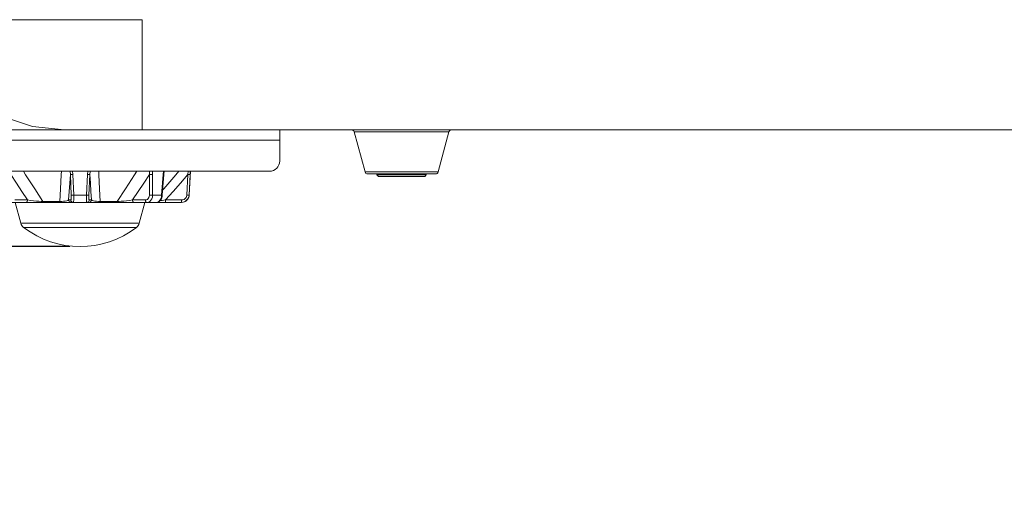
# Model space of a CAD drawing. Header units: millimetres. Extents: x 3925 to 5043, y -86 to 778.
# Tile 92 of 113: x 4676 to 4771, y 233 to 279. Entities that reach past the tile are written whole.
import ezdxf

# ---------------------------------------------------------------- set-up
doc = ezdxf.new("R2010")
doc.units = ezdxf.units.MM
doc.header["$LTSCALE"] = 46.255
doc.header["$PDMODE"] = 3
doc.header["$PDSIZE"] = 1
doc.layers.get('0').update_dxf_attribs({"linetype": 'CONTINUOUS'})
doc.layers.get('Defpoints').update_dxf_attribs({"linetype": 'CONTINUOUS'})
for name, color, linetype in [('G50-EXT-CAM-DXF_CONTINUOUS_LINE', 7, 'CONTINUOUS'), ('H30-BOTTOM-CDXF_CONTINUOUS_LINE', 7, 'CONTINUOUS'), ('H30_CEILING_DXF_CONTINUOUS_LINE', 7, 'CONTINUOUS'), ('RUBBER-FOOT-DXF_CONTINUOUS_LINE', 7, 'CONTINUOUS')]:
    doc.layers.add(name, color=color, linetype=linetype)
doc.styles.add('SLDTEXTSTYLE0', font='arialbd.ttf', dxfattribs={"height": 5.5})
doc.styles.add('SLDTEXTSTYLE2', font='arial.ttf')
doc.dimstyles.new('SLDDIMSTYLE1', dxfattribs={"dimtxt": 5.650301, "dimasz": 4.572, "dimexe": 0, "dimexo": 0.0625, "dimgap": 1.412575, "dimtad": 0, "dimtih": 1, "dimtoh": 1, "dimlfac": 3.5, "dimrnd": 1e-09, "dimzin": 4, "dimdsep": 46, "dimtxsty": 'SLDTEXTSTYLE0', "dimsah": 1, "dimcen": 0.09, "dimadec": 0, "dimazin": 1, "dimtol": 1, "dimtp": 0.8, "dimtm": 0.8, "dimtfac": 1, "dimtdec": 1, "dimtofl": 0, "dimtmove": 0, "dimatfit": 3, "dimfxl": 1, "dimfrac": 2, "dimtolj": 1, "dimarcsym": 0})

# ---------------------------------------------------------------- blocks, each defined once
blk = doc.blocks.new('*D98')
at = {"color": 0, "linetype": 'Continuous', "lineweight": -2}
for p, q in [((4620.057, 271.267), (4620.057, 275.267)), ((4632.412, 267.267), (4619.057, 267.267)), ((4680.412, 257.017), (4619.057, 257.017)), ((4620.057, 253.017), (4620.057, 235.897)), ((4620.057, 235.897), (4582.319, 235.897))]:
    blk.add_line(p, q, dxfattribs=at)
at = {"color": 0, "linetype": 'Continuous'}
for points in [[(4619.39, 271.267), (4620.724, 271.267), (4620.057, 267.267)], [(4619.39, 253.017), (4620.724, 253.017), (4620.057, 257.017)]]:
    blk.add_solid(points, dxfattribs=at)
at = {"layer": 'Defpoints', "color": 0, "linetype": 'Continuous'}
for p in [(4633.412, 267.267), (4620.057, 257.017), (4681.412, 257.017)]:
    blk.add_point(p, dxfattribs=at)
at = {"color": 0, "linetype": 'Continuous', "lineweight": 0, "insert": (4600.438, 240.602), "char_height": 5, "attachment_point": 5, "style": 'SLDTEXTSTYLE2'}
blk.add_mtext('\\A1;20.50 [0.81]', dxfattribs=at)

msp = doc.modelspace()

# ---------------------------------------------------------------- linework, layer by layer
at = {"layer": 'G50-EXT-CAM-DXF_CONTINUOUS_LINE', "color": 7, "linetype": 'Continuous', "lineweight": 0}
for p, q in [((4700.6619, 268.267), (4657.1619, 268.267)), ((4700.6619, 265.267), (4700.6619, 268.267)), ((4700.6619, 267.267), (4661.1619, 267.267)), ((4662.1619, 264.267), (4699.6619, 264.267))]:
    msp.add_line(p, q, dxfattribs=at)
msp.add_arc((4699.6619, 265.267), 1, 270, 0, dxfattribs=at)
at = {"layer": 'H30-BOTTOM-CDXF_CONTINUOUS_LINE', "color": 7, "linetype": 'Continuous', "lineweight": 0}
for p, q in [((4687.4119, 278.877), (4666.0212, 278.877)), ((4687.4119, 268.267), (4687.4119, 278.877)), ((4700.6619, 268.267), (4829.2452, 268.267)), ((4716.9792, 268.0817), (4707.8446, 268.0817)), ((4707.8446, 268.0817), (4708.8841, 264.2023)), ((4716.9792, 268.0817), (4715.9397, 264.2023)), ((4715.9397, 264.2023), (4708.8841, 264.2023)), ((4715.6983, 264.017), (4709.1256, 264.017))]:
    msp.add_line(p, q, dxfattribs=at)
msp.add_lwpolyline([(4674.0183, 269.522), (4676.8266, 268.5881), (4679.9119, 268.267)], dxfattribs=at)
for centre, start, end in [((4707.6031, 268.017), 15, 90), ((4717.2207, 268.017), 90, 165), ((4709.1256, 264.267), 195, 270), ((4715.6983, 264.267), 270, 345)]:
    msp.add_arc(centre, 0.25, start, end, dxfattribs=at)
at = {"layer": 'H30_CEILING_DXF_CONTINUOUS_LINE', "color": 7, "linetype": 'Continuous', "lineweight": 0}
for p, q in [((4710.0369, 264.017), (4710.0369, 263.917)), ((4714.7869, 263.917), (4710.0369, 263.917)), ((4710.1869, 263.767), (4710.0369, 263.917)), ((4714.6369, 263.767), (4714.7869, 263.917)), ((4714.7869, 264.017), (4714.7869, 263.917)), ((4714.6369, 263.767), (4710.187, 263.767))]:
    msp.add_line(p, q, dxfattribs=at)
at = {"layer": 'RUBBER-FOOT-DXF_CONTINUOUS_LINE', "color": 7, "linetype": 'Continuous', "lineweight": 0}
for p, q in [((4680.5652, 261.9778), (4680.474, 263.955)), ((4680.6701, 264.267), (4680.7048, 263.9548)), ((4680.7979, 261.9778), (4680.7048, 263.9548)), ((4682.1191, 263.9548), (4682.0259, 261.9778)), ((4682.1538, 264.267), (4682.1191, 263.9548)), ((4682.3498, 263.9548), (4682.2587, 261.9778)), ((4688.0907, 261.9778), (4688.0956, 263.955)), ((4688.3963, 264.267), (4688.4109, 263.9548)), ((4688.4076, 261.9778), (4688.411, 263.9548)), ((4689.2759, 261.9778), (4689.411, 263.9548)), ((4689.4726, 263.951), (4689.3387, 261.974)), ((4689.4455, 264.267), (4689.411, 263.9548)), ((4689.411, 263.9548), (4689.4726, 263.951)), ((4689.4726, 263.951), (4689.5121, 264.267)), ((4691.7039, 261.9778), (4691.802, 263.955)), ((4691.849, 264.267), (4691.802, 263.9548)), ((4692.0172, 263.9548), (4691.9192, 261.9778)), ((4691.9371, 261.9778), (4692.0571, 264.267)), ((4692.0312, 264.267), (4692.0172, 263.9548)), ((4691.1882, 261.267), (4671.6357, 261.267)), ((4675.1199, 261.504), (4676.3554, 261.504)), ((4675.1619, 261.267), (4675.7002, 259.2581)), ((4677.8347, 261.3563), (4679.4752, 261.3563)), ((4680.3107, 261.504), (4680.5213, 261.504)), ((4680.7979, 261.9778), (4682.0259, 261.9778)), ((4682.3025, 261.504), (4682.5131, 261.504)), ((4683.3486, 261.3563), (4684.9891, 261.3563)), ((4686.4683, 261.504), (4687.704, 261.504)), ((4687.6619, 261.267), (4687.1236, 259.2581)), ((4688.4075, 261.9778), (4689.2758, 261.9778)), ((4689.2759, 261.9778), (4689.3387, 261.974)), ((4691.2009, 261.504), (4689.6639, 261.504)), ((4691.167, 261.267), (4691.1771, 261.2785)), ((4691.9192, 261.9778), (4691.9371, 261.9778)), ((4675.7002, 259.2581), (4687.1236, 259.2581)), ((4675.9698, 258.8559), (4686.8541, 258.8559))]:
    msp.add_line(p, q, dxfattribs=at)
for points in [[(4674.7282, 263.9548), (4675.2681, 263.1365), (4675.8128, 262.3157), (4676.3554, 261.504)], [(4677.8347, 261.3563), (4677.0358, 262.5841), (4676.1636, 263.9312), (4675.9471, 264.267)], [(4679.6091, 264.267), (4679.5924, 263.9347), (4679.5287, 262.5873), (4679.4752, 261.3563)], [(4680.3107, 261.504), (4680.3655, 262.3158), (4680.4201, 263.1365), (4680.474, 263.955)], [(4680.4481, 264.267), (4680.451, 264.2501), (4680.474, 263.9548)], [(4680.474, 263.9548), (4680.4999, 263.952), (4680.5512, 263.951), (4680.6222, 263.952), (4680.7048, 263.9548)], [(4682.3498, 263.9548), (4682.324, 263.952), (4682.2726, 263.951), (4682.2016, 263.952), (4682.1191, 263.9548)], [(4682.3758, 264.267), (4682.3728, 264.2503), (4682.3498, 263.9548)], [(4682.3498, 263.9548), (4682.4037, 263.1365), (4682.4584, 262.3157), (4682.5131, 261.504)], [(4683.3486, 261.3563), (4683.2953, 262.5841), (4683.2316, 263.9312), (4683.2147, 264.267)], [(4686.8768, 264.267), (4686.6624, 263.9347), (4685.7901, 262.5873), (4684.9891, 261.3563)], [(4686.4683, 261.504), (4687.0111, 262.3158), (4687.5557, 263.1365), (4688.0956, 263.955)], [(4688.1105, 264.267), (4688.1109, 264.2501), (4688.0956, 263.9548)], [(4688.0956, 263.9548), (4688.1711, 263.952), (4688.2552, 263.951), (4688.3383, 263.952), (4688.411, 263.9548)], [(4690.9432, 264.267), (4690.6568, 263.9347), (4689.4869, 262.5873), (4689.3713, 262.4555)], [(4689.6639, 261.504), (4690.3768, 262.3158), (4691.0924, 263.1365), (4691.802, 263.955)], [(4692.0172, 263.9548), (4691.9971, 263.952), (4691.9505, 263.951), (4691.8829, 263.952), (4691.8019, 263.9548)], [(4676.3556, 261.504), (4676.3463, 261.4299), (4676.3241, 261.3638), (4676.2909, 261.3117), (4676.2498, 261.2785), (4676.2046, 261.267)], [(4676.3556, 261.504), (4676.6477, 261.4654), (4676.9307, 261.4323), (4677.1971, 261.4048), (4677.4407, 261.3829), (4677.6553, 261.3667), (4677.8347, 261.3563)], [(4677.8347, 261.3563), (4677.8613, 261.3083), (4677.8935, 261.2777), (4677.9291, 261.267)], [(4679.4752, 261.3563), (4679.6498, 261.3667), (4679.8225, 261.3829), (4679.9837, 261.4048), (4680.125, 261.4323), (4680.2377, 261.4654), (4680.3107, 261.504)], [(4679.4752, 261.3563), (4679.4897, 261.3082), (4679.5072, 261.2775), (4679.5263, 261.267)], [(4680.3107, 261.504), (4680.3259, 261.4299), (4680.3624, 261.3638), (4680.4167, 261.3117), (4680.484, 261.2785), (4680.5581, 261.267)], [(4680.5213, 261.504), (4680.538, 261.5203), (4680.5518, 261.5678), (4680.5618, 261.6431), (4680.5675, 261.7407), (4680.5687, 261.8546), (4680.5652, 261.9778)], [(4680.5213, 261.504), (4680.5365, 261.4299), (4680.5729, 261.3638), (4680.6273, 261.3117), (4680.6946, 261.2785), (4680.7687, 261.267)], [(4680.5652, 261.9778), (4680.5912, 261.9749), (4680.6431, 261.9739), (4680.7148, 261.9749), (4680.7979, 261.9778)], [(4680.7687, 261.267), (4680.7812, 261.2911), (4680.7915, 261.3615), (4680.7988, 261.4742), (4680.8024, 261.6208), (4680.8021, 261.7927), (4680.7979, 261.9778)], [(4682.0259, 261.9778), (4682.0217, 261.7918), (4682.0214, 261.62), (4682.0251, 261.4738), (4682.0323, 261.3615), (4682.0426, 261.2912), (4682.0552, 261.267)], [(4682.2587, 261.9778), (4682.2326, 261.9749), (4682.1807, 261.9739), (4682.1091, 261.9749), (4682.0259, 261.9778)], [(4682.3025, 261.504), (4682.2873, 261.4299), (4682.2509, 261.3638), (4682.1965, 261.3117), (4682.1292, 261.2785), (4682.0552, 261.267)], [(4682.2587, 261.9778), (4682.2552, 261.8545), (4682.2563, 261.7406), (4682.262, 261.643), (4682.2721, 261.5678), (4682.2859, 261.5203), (4682.3025, 261.504)], [(4682.5131, 261.504), (4682.4979, 261.4299), (4682.4615, 261.3638), (4682.4071, 261.3117), (4682.3398, 261.2785), (4682.2658, 261.267)], [(4682.5131, 261.504), (4682.5861, 261.4654), (4682.6989, 261.4323), (4682.8402, 261.4048), (4683.0014, 261.3829), (4683.174, 261.3667), (4683.3486, 261.3563)], [(4683.3486, 261.3563), (4683.3342, 261.3083), (4683.3168, 261.2777), (4683.2975, 261.267)], [(4684.9891, 261.3563), (4684.9625, 261.3082), (4684.9301, 261.2775), (4684.8948, 261.267)], [(4684.9891, 261.3563), (4685.1685, 261.3667), (4685.3831, 261.3829), (4685.6268, 261.4048), (4685.8932, 261.4323), (4686.1762, 261.4654), (4686.4683, 261.504)], [(4686.4683, 261.504), (4686.4776, 261.4299), (4686.4998, 261.3638), (4686.533, 261.3117), (4686.574, 261.2785), (4686.6192, 261.267)], [(4687.704, 261.504), (4687.8063, 261.5203), (4687.9002, 261.5678), (4687.9796, 261.6431), (4688.0399, 261.7407), (4688.0776, 261.8546), (4688.0907, 261.9778)], [(4687.704, 261.504), (4687.7133, 261.4299), (4687.7355, 261.3638), (4687.7687, 261.3117), (4687.8097, 261.2785), (4687.8549, 261.267)], [(4687.8549, 261.267), (4687.998, 261.2911), (4688.1302, 261.3615), (4688.2442, 261.4742), (4688.3314, 261.6208), (4688.3871, 261.7926), (4688.4075, 261.9778)], [(4688.0907, 261.9778), (4688.1667, 261.9749), (4688.2513, 261.9739), (4688.3348, 261.9749), (4688.4076, 261.9778)], [(4688.7646, 261.267), (4688.8899, 261.2911), (4689.0076, 261.3615), (4689.1113, 261.4742), (4689.1934, 261.6208), (4689.2494, 261.7927), (4689.2758, 261.9778)], [(4688.7651, 261.267), (4688.8554, 261.2764), (4689.0065, 261.3368), (4689.1446, 261.4562), (4689.2524, 261.6269), (4689.3182, 261.8266), (4689.3387, 261.974)], [(4689.6639, 261.504), (4689.3237, 261.4654), (4689.1294, 261.443)], [(4689.63, 261.267), (4689.6401, 261.2785), (4689.6494, 261.3117), (4689.6568, 261.3638), (4689.6618, 261.4299), (4689.6639, 261.504)], [(4691.9192, 261.9778), (4691.8858, 261.7918), (4691.8066, 261.62), (4691.687, 261.4738), (4691.5335, 261.3615), (4691.3571, 261.2912), (4691.167, 261.267)], [(4691.1771, 261.2785), (4691.1863, 261.3117), (4691.1938, 261.3638), (4691.1988, 261.4299), (4691.2009, 261.504)], [(4691.7039, 261.9778), (4691.6817, 261.8541), (4691.6291, 261.7398), (4691.5496, 261.6426), (4691.4471, 261.5674), (4691.3291, 261.5203), (4691.2009, 261.504)], [(4691.9192, 261.9778), (4691.8995, 261.9749), (4691.8531, 261.9739), (4691.7852, 261.9749), (4691.7038, 261.9778)]]:
    msp.add_lwpolyline(points, dxfattribs=at)
for centre, radius, start, end in [((4691.1882, 262.017), 0.75, 269.999998, 357), ((4676.4247, 259.4522), 0.75, 195, 232.660247), ((4686.3992, 259.4522), 0.75, 307.339753, 345), ((4681.4119, 265.9895), 8.9725, 232.660247, 307.339753)]:
    msp.add_arc(centre, radius, start, end, dxfattribs=at)

# ---------------------------------------------------------------- dimensions: what is measured, and where the dimension line sits
at = {"color": 2, "linetype": 'Continuous', "lineweight": 0}
dim = msp.add_linear_dim(base=(4620.057, 257.017), p1=(4633.4119, 267.267), p2=(4681.4119, 257.017), angle=90, dimstyle='SLDDIMSTYLE1', override={"dimtxt": 5, "dimasz": 4, "dimexe": 1, "dimexo": 1, "dimgap": 1.5, "dimtad": 1, "dimtih": 0, "dimlfac": 2, "dimtxsty": 'SLDTEXTSTYLE2', "dimdle": 1, "dimtol": 0, "dimtp": 0.5, "dimtm": 0.5}, dxfattribs=at)
dim.commit()
dim.dimension.update_dxf_attribs({"geometry": '*D98', "text_midpoint": (4600.4379, 235.8974), "dimtype": 160})

doc.saveas('drawing.dxf')
